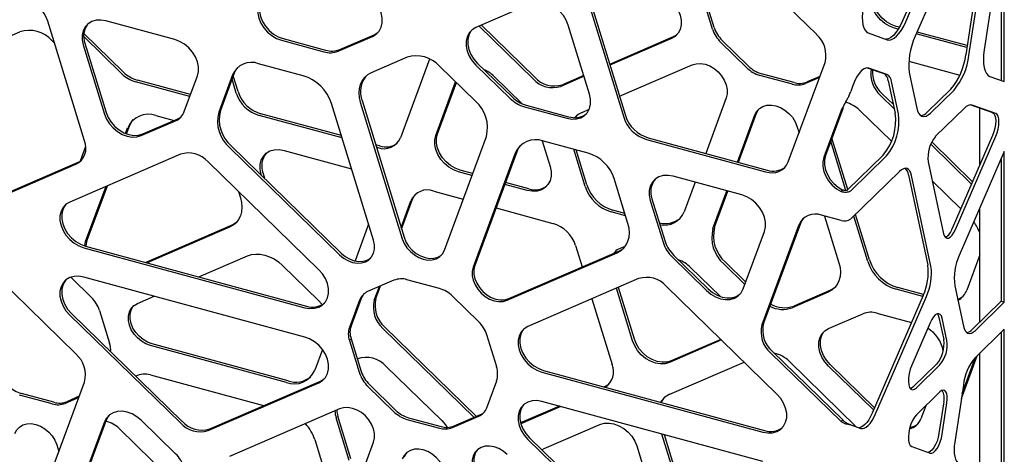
# Model space of a CAD drawing. Header units: millimetres. Extents: x 246 to 4346, y 1072 to 3942.
# Tile 22 of 25: x 3624 to 4033, y 2975 to 3156. Entities that reach past the tile are written whole.
import ezdxf

# ---------------------------------------------------------------- set-up
doc = ezdxf.new("R2010")
doc.units = ezdxf.units.MM
doc.header["$LTSCALE"] = 15

msp = doc.modelspace()

# ---------------------------------------------------------------- linework, layer by layer
for p, q in [((4014.79, 3211.2), (3990.68, 3155.5)), ((3992.01, 3155.14), (4016.12, 3210.84)), ((4020.02, 3204.78), (3995.91, 3149.08)), ((4026.14, 3202.47), (4016.94, 3141.43)), ((4018.26, 3141.07), (4027.47, 3202.11)), ((4032.94, 3198.9), (4024.58, 3143.46)), ((4032.94, 3130.22), (4032.94, 3198.9)), ((4031.62, 3190.11), (4031.62, 3130.7)), ((3954.87, 3149.89), (3914.96, 3188.84)), ((3860.34, 3165.61), (3875.55, 3116.1)), ((3912.45, 3152.72), (3908.33, 3166.13)), ((3836.59, 3162.68), (3813.47, 3152.68)), ((3859.64, 3164.92), (3874.85, 3115.42)), ((3911.75, 3152.04), (3907.63, 3165.44)), ((3650.9, 3105.62), (3635.6, 3155.41)), ((3688.34, 3147.72), (3659.77, 3155.49)), ((3837.18, 3131.37), (3814.77, 3153.24)), ((3837.88, 3132.05), (3815.74, 3153.66)), ((3860.68, 3124.99), (3851.85, 3153.72)), ((3608.98, 3144.45), (3623.96, 3150.92)), ((3667, 3134.24), (3650.6, 3150.24)), ((3756.88, 3143.54), (3771.17, 3149.72)), ((3976.43, 3150.48), (3984.34, 3147.64)), ((3988.91, 3152.09), (3987.37, 3152.51)), ((3989.36, 3152.84), (3988.07, 3153.2)), ((4017.38, 3144.36), (3996.34, 3150.07)), ((4017.5, 3145.2), (3996.68, 3150.85)), ((3637.36, 3147.28), (3638.42, 3146.25)), ((3650.33, 3145.47), (3659.16, 3116.74)), ((3666.3, 3133.55), (3650.55, 3148.92)), ((3651.03, 3146.15), (3659.86, 3117.42)), ((3732.69, 3147.41), (3750.35, 3142.61)), ((3733.39, 3148.09), (3751.05, 3143.29)), ((3756.18, 3142.86), (3770.47, 3149.04)), ((3895.35, 3148.8), (3869, 3137.41)), ((3894.65, 3148.12), (3869.11, 3137.08)), ((3926, 3136.01), (3915.1, 3146.65)), ((3926.7, 3136.7), (3915.8, 3147.34)), ((3741.71, 3132.65), (3723.19, 3137.68)), ((3784.92, 3140.34), (3769.94, 3133.87)), ((3794.23, 3139.63), (3782.15, 3106.88)), ((3813.47, 3137.13), (3827.76, 3123.19)), ((3814.17, 3137.81), (3828.46, 3123.87)), ((3873.08, 3124.15), (3903.29, 3137.21)), ((3943.23, 3096.83), (3958.47, 3138.16)), ((3993.3, 3138.7), (4014.49, 3132.94)), ((3712.35, 3133), (3706.63, 3117.48)), ((3713.05, 3133.68), (3707.33, 3118.16)), ((3813.3, 3122.08), (3798.32, 3136.7)), ((3858.29, 3132.78), (3849.38, 3128.93)), ((3944.9, 3129.18), (3931.42, 3132.84)), ((3945.6, 3129.86), (3932.12, 3133.52)), ((3976.03, 3135.99), (3982.86, 3133.55)), ((3984.18, 3133.19), (3976.65, 3135.89)), ((3993.54, 3133.36), (3996.56, 3119.23)), ((3694.61, 3124.02), (3672.13, 3130.13)), ((3694.91, 3124.82), (3672.83, 3130.82)), ((3692.31, 3117.78), (3697.77, 3132.58)), ((3713.95, 3125.41), (3712.16, 3131.24)), ((3714.65, 3126.09), (3712.65, 3132.59)), ((3796.81, 3107.89), (3805.02, 3130.16)), ((3797.51, 3108.57), (3805.35, 3129.84)), ((3820.9, 3132.48), (3832.63, 3121.04)), ((3858.39, 3132.44), (3848.68, 3128.24)), ((3956.17, 3131.94), (3950.32, 3129.41)), ((3956.34, 3132.39), (3951.02, 3130.09)), ((3984.76, 3130.6), (3987.64, 3117.13)), ((3988.96, 3116.77), (3986.09, 3130.24)), ((4026.95, 3132.37), (4032.94, 3130.22)), ((3986.88, 3120.66), (3982.24, 3125.19)), ((4010.73, 3127.08), (4000.95, 3117.54)), ((4002.28, 3117.18), (4012.05, 3126.72)), ((3770.93, 3064.37), (3753.48, 3121.17)), ((3765.45, 3121.68), (3782.9, 3064.89)), ((3766.15, 3122.37), (3783.6, 3065.57)), ((3917.4, 3123.44), (3908.9, 3100.39)), ((3987.25, 3118.93), (3981.54, 3124.51)), ((4018.97, 3120.6), (4028.08, 3117.34)), ((4029.41, 3116.98), (4019.59, 3120.5)), ((3757.59, 3107.78), (3724.08, 3116.89)), ((3833.59, 3119.77), (3851.25, 3114.97)), ((3834.29, 3120.45), (3851.95, 3115.65)), ((3857.6, 3117.46), (3860.56, 3118.74)), ((3922.14, 3096.8), (3929.37, 3116.41)), ((3922.54, 3096.69), (3930.07, 3117.1)), ((3965.13, 3118.23), (3957.95, 3098.77)), ((3965.83, 3118.92), (3958.65, 3099.46)), ((3965.13, 3118.23), (3965.83, 3118.92)), ((3965.83, 3118.92), (3966.09, 3119.87)), ((3972.91, 3118.29), (3986.1, 3105.42)), ((4016.51, 3119.33), (4004.37, 3107.49)), ((4022.8, 3095.67), (4022.8, 3119.23)), ((3674.42, 3107.78), (3688.71, 3113.96)), ((3675.12, 3108.46), (3689.41, 3114.64)), ((3680.57, 3116.1), (3688.07, 3114.06)), ((3757.88, 3106.83), (3723.38, 3116.21)), ((3854.8, 3115.28), (3855.46, 3116.12)), ((3667.94, 3108.67), (3668.81, 3111.01)), ((3668.34, 3108.52), (3669.51, 3111.69)), ((3946.82, 3111.67), (3947.67, 3108.9)), ((3800.35, 3060.14), (3817.8, 3107.45)), ((3840.97, 3105.66), (3844.24, 3095)), ((3860.05, 3100.49), (3841.53, 3105.52)), ((3884.29, 3106.21), (3933.79, 3092.76)), ((3884.99, 3106.89), (3934.49, 3093.44)), ((3967.16, 3084.94), (3960.86, 3105.44)), ((3967.95, 3085.33), (3961.36, 3106.79)), ((4019.32, 3087.64), (4002.36, 3104.19)), ((4019.74, 3088.6), (4002.78, 3105.15)), ((4028.08, 3107.87), (4011.32, 3069.15)), ((4012.65, 3068.79), (4029.41, 3107.51)), ((3651.36, 3103.19), (3649.14, 3097.17)), ((3711.13, 3102.85), (3756.81, 3058.27)), ((3711.83, 3103.54), (3757.51, 3058.95)), ((3733.76, 3101.64), (3761.82, 3094.02)), ((3773.41, 3103.48), (3771.82, 3103.91)), ((3772.71, 3102.8), (3772.11, 3102.96)), ((3829.77, 3100.43), (3812.32, 3053.12)), ((3830.47, 3101.11), (3813.02, 3053.8)), ((3858.83, 3086.65), (3854.08, 3102.11)), ((3859.53, 3087.33), (3855.07, 3101.84)), ((4032.94, 3101.17), (4014.25, 3057.99)), ((4032.94, 3038.57), (4032.94, 3101.17)), ((3608.17, 3079.32), (3648, 3096.54)), ((3690.71, 3100.04), (3644.73, 3080.17)), ((3748.18, 3052.05), (3702.21, 3096.92)), ((3982.66, 3099.69), (3967.86, 3085.24)), ((3969.19, 3084.88), (3983.99, 3099.33)), ((4001.34, 3096.87), (4007.74, 3066.93)), ((4031.62, 3098.11), (4031.62, 3038.93)), ((3607.47, 3078.64), (3647.3, 3095.85)), ((3725.75, 3089.94), (3725.03, 3092.31)), ((3811.81, 3091.23), (3806.24, 3092.74)), ((3812.1, 3092.02), (3806.94, 3093.42)), ((3989.46, 3092.93), (3969.19, 3073.14)), ((3724.45, 3091.21), (3724.33, 3091.62)), ((3835.51, 3085.66), (3825.75, 3088.31)), ((3876.61, 3071.28), (3870.89, 3089.91)), ((3923.91, 3083.13), (3895.34, 3090.89)), ((3904.48, 3088.41), (3899.95, 3076.13)), ((3993.12, 3091.51), (4001.16, 3053.89)), ((4002.49, 3053.53), (3994.44, 3091.15)), ((4003.05, 3088.87), (4014.87, 3077.34)), ((3651.36, 3063.7), (3659.84, 3086.7)), ((3652.06, 3064.38), (3660.37, 3086.93)), ((3714.81, 3084.62), (3715.65, 3081.86)), ((3795.93, 3084.75), (3808.19, 3081.41)), ((3834.81, 3084.98), (3825.45, 3087.52)), ((3911.92, 3069.1), (3917.72, 3084.81)), ((3912.62, 3069.79), (3918.12, 3084.7)), ((3965.83, 3085.17), (3965.13, 3084.49)), ((3782.38, 3069.52), (3786.49, 3080.67)), ((3782.59, 3068.86), (3787.19, 3081.35)), ((3885.9, 3080.87), (3891.36, 3063.11)), ((3886.6, 3081.56), (3892.06, 3063.8)), ((3821.83, 3077.71), (3845.43, 3071.29)), ((3875.64, 3074.45), (3869.67, 3076.07)), ((3875.35, 3075.4), (3870.37, 3076.76)), ((4022.8, 3030.33), (4022.8, 3077.73)), ((3965.13, 3072.5), (3957.01, 3074.71)), ((3958.29, 3074.36), (3964.27, 3054.88)), ((3976.24, 3055.39), (3970.42, 3074.35)), ((3976.94, 3056.08), (3971.12, 3075.03)), ((3711.86, 3070.36), (3676.42, 3055.04)), ((3711.16, 3069.68), (3676.96, 3054.89)), ((3768.9, 3070.97), (3763.27, 3055.7)), ((3924.51, 3044.05), (3933.34, 3067.98)), ((3947.57, 3070.63), (3932.27, 3029.15)), ((3948.27, 3071.31), (3932.97, 3029.83)), ((3650.56, 3061.19), (3742.35, 3036.25)), ((3651.26, 3061.88), (3743.05, 3036.93)), ((3827.13, 3040.03), (3872.82, 3059.78)), ((3854.87, 3062.09), (3857.6, 3053.2)), ((3647.3, 3017.05), (3607.47, 3055.91)), ((3698.37, 3049.07), (3718.56, 3057.8)), ((3826.43, 3039.35), (3872.12, 3059.1)), ((3894.96, 3057.33), (3909.25, 3043.39)), ((3895.66, 3058.01), (3909.95, 3044.07)), ((3925.57, 3046.91), (3917.12, 3055.16)), ((4022.8, 3058.29), (4017.37, 3043.56)), ((3733.1, 3053.85), (3748.08, 3039.22)), ((3902.66, 3052.96), (3915.04, 3040.88)), ((3925.2, 3045.91), (3916.42, 3054.48)), ((3645.14, 3048.9), (3653.75, 3040.5)), ((3742.35, 3024.05), (3650.56, 3048.99)), ((3779.4, 3047.66), (3768.5, 3042.94)), ((3798.3, 3044.23), (3784.82, 3047.89)), ((3881.04, 3048.32), (3835.06, 3028.44)), ((3771.25, 3039.34), (3773.35, 3045.04)), ((3771.95, 3040.02), (3773.89, 3045.27)), ((3878.57, 3022.43), (3871.83, 3044.34)), ((3879.27, 3023.11), (3872.64, 3044.68)), ((3938.51, 3000.32), (3892.54, 3045.19)), ((3960.48, 3043.38), (3945.5, 3036.9)), ((3999.09, 3040.9), (3988.01, 3043.91)), ((3999.43, 3041.68), (3988.71, 3044.59)), ((4012.35, 3045.39), (4015.94, 3028.62)), ((3672.87, 3038.04), (3679.81, 3041.04)), ((3765.15, 3039.39), (3760.97, 3028.05)), ((3765.85, 3040.07), (3761.67, 3028.73)), ((3814.62, 3030.41), (3803.72, 3041.05)), ((3861.67, 3039.94), (3870.08, 3012.58)), ((3959.78, 3042.69), (3944.8, 3036.22)), ((3999.26, 3041.29), (3978.12, 2992.46)), ((3979.45, 2992.09), (4000.59, 3040.93)), ((4031.62, 3038.93), (4019.59, 3027.19)), ((4031.62, 3038.93), (4032.94, 3038.57)), ((3657.1, 3035.11), (3661.28, 3021.51)), ((4020.92, 3026.83), (4032.94, 3038.57)), ((3644.73, 3033.19), (3690.71, 2988.32)), ((3645.43, 3033.87), (3691.41, 2989)), ((3959.95, 3027.55), (3974.23, 3033.73)), ((3980.06, 3033.98), (3994.41, 3030.08)), ((4005.79, 3032.23), (4007.77, 3022.97)), ((4009.1, 3022.61), (4007.12, 3031.87)), ((3761.67, 3028.73), (3760.97, 3028.05)), ((3812.71, 2990.66), (3774.85, 3027.61)), ((3813.68, 2991.08), (3775.55, 3028.3)), ((4002.13, 3029.98), (3994.48, 3012.31)), ((4032.94, 3027.32), (4020.92, 3015.58)), ((4032.94, 2964.72), (4032.94, 3027.32)), ((3761.67, 3023.32), (3760.97, 3022.63)), ((3760.97, 3022.63), (3765.15, 3009.02)), ((3761.67, 3023.32), (3765.85, 3009.71)), ((3822.09, 3011.62), (3817.97, 3025.03)), ((3915.46, 3022.82), (3893.83, 3013.47)), ((3915.19, 3023.09), (3894.53, 3014.16)), ((4031.62, 3026.02), (4031.62, 2965.19)), ((3734.73, 3005.15), (3678.26, 3020.5)), ((3735.43, 3005.83), (3678.96, 3021.18)), ((3749.69, 3018.9), (3746.5, 3010.24)), ((3935.88, 3017.43), (3965.13, 2988.87)), ((3936.58, 3018.11), (3965.83, 2989.56)), ((4015.11, 2998.56), (4021.64, 3016.29)), ((4015.42, 3000.62), (4020.94, 3015.61)), ((4022.8, 2968.35), (4022.8, 3017.42)), ((3776.13, 3011.85), (3799.24, 2989.29)), ((3841.59, 3010.15), (3933.38, 2985.2)), ((3894, 3000.24), (3924.9, 3013.61)), ((3943.65, 3013.9), (3971.47, 2986.75)), ((3978.67, 2993.72), (3959.95, 3012)), ((3979.09, 2994.68), (3960.65, 3012.68)), ((4004.88, 3012.84), (3995.15, 3003.34)), ((3996.48, 3002.98), (4006.21, 3012.48)), ((3678.26, 3008.3), (3725.23, 2995.53)), ((3840.89, 3009.46), (3932.68, 2984.52)), ((3635.6, 2963.85), (3650.9, 3005.32)), ((3702.21, 2985.2), (3748.18, 3005.07)), ((3702.91, 2985.88), (3748.88, 3005.76)), ((3768.5, 3003.64), (3779.4, 2993.01)), ((3769.2, 3004.32), (3780.1, 2993.69)), ((3817.97, 2994.67), (3822.09, 3005.84)), ((3867.18, 3003.49), (3866.75, 3003.31)), ((4015.94, 3004.08), (4012.35, 2980.31)), ((3637.43, 2996.25), (3623.95, 2999.91)), ((3638.13, 2996.93), (3624.65, 3000.59)), ((3648.55, 2998.94), (3642.85, 2996.48)), ((3648.72, 2999.4), (3643.55, 2997.17)), ((4006.21, 3001.22), (3996.48, 2991.73)), ((3756.81, 2994.17), (3711.13, 2974.41)), ((3848.19, 2995.28), (3832.05, 2988.31)), ((3848.73, 2995.14), (3832.15, 2987.97)), ((3932.68, 2972.32), (3840.89, 2997.26)), ((4000.3, 2995.46), (3998.32, 2990.1)), ((4007.77, 2997.1), (4005.79, 2983.97)), ((4007.12, 2983.6), (4009.1, 2996.74)), ((3760.87, 2972.7), (3755.41, 2990.46)), ((3761.57, 2973.38), (3756.11, 2991.14)), ((3784.82, 2989.82), (3798.3, 2986.16)), ((3785.52, 2990.51), (3799, 2986.84)), ((3803.72, 2986.39), (3814.62, 2991.11)), ((3804.42, 2987.08), (3815.32, 2991.79)), ((3659.16, 2988.78), (3650.33, 2964.84)), ((3659.86, 2989.46), (3651.03, 2965.52)), ((3665.47, 2985.82), (3696.74, 2955.31)), ((3688.71, 2975.49), (3674.42, 2989.43)), ((3841.88, 2977.71), (3864.99, 2987.7)), ((3965.83, 2989.56), (3965.13, 2988.87)), ((3969.19, 2987.56), (3968.43, 2987.77)), ((3969.19, 2987.56), (3973.3, 2986.09)), ((3746.5, 2981.47), (3752.22, 2962.84)), ((3835.06, 2981.46), (3881.04, 2936.59)), ((3835.76, 2982.14), (3881.74, 2937.28)), ((3895.26, 2969.02), (3890.75, 2983.72)), ((3895.96, 2969.71), (3891.74, 2983.45)), ((3639.39, 2979.2), (3640.24, 2976.42)), ((3753.48, 2933.08), (3770.93, 2980.39)), ((3840.86, 2977.17), (3841.88, 2977.71)), ((3880.25, 2978.75), (3885.71, 2960.99)), ((3994.48, 2978.5), (4002.13, 2975.76))]:
    msp.add_line(p, q)
at = {"flags": 128}
for points in [[(3987.37, 3152.51), (3985.31, 3153.28), (3983.34, 3154.44), (3981.54, 3155.93), (3980, 3157.7), (3978.78, 3159.65), (3977.94, 3161.72), (3977.51, 3163.8), (3977.51, 3165.81), (3977.94, 3167.66), (3978.78, 3169.27), (3980, 3170.56), (3981.54, 3171.49)], [(3988.07, 3153.2), (3986.01, 3153.97), (3984.04, 3155.12), (3982.24, 3156.62), (3980.7, 3158.38), (3979.48, 3160.34), (3978.64, 3162.4), (3978.21, 3164.48), (3978.21, 3166.49), (3978.64, 3168.34), (3979.48, 3169.95), (3979.9, 3170.48)], [(3888.82, 3167.1), (3890.89, 3166.32), (3892.86, 3165.17), (3894.65, 3163.67), (3896.2, 3161.91), (3897.41, 3159.95), (3898.26, 3157.89), (3898.69, 3155.81), (3898.69, 3153.8), (3898.26, 3151.95), (3897.41, 3150.34), (3896.2, 3149.05), (3894.65, 3148.12)], [(3723.26, 3162.55), (3722.83, 3160.71), (3722.83, 3158.7), (3723.26, 3156.61), (3724.1, 3154.55), (3725.32, 3152.59), (3726.86, 3150.83), (3728.66, 3149.34), (3730.63, 3148.18), (3732.69, 3147.41)], [(3723.96, 3163.24), (3723.53, 3161.39), (3723.53, 3159.38), (3723.96, 3157.3), (3724.8, 3155.23), (3726.02, 3153.27), (3727.56, 3151.51), (3729.36, 3150.02), (3731.33, 3148.86), (3733.39, 3148.09)], [(3770.47, 3149.04), (3772.01, 3149.96), (3773.23, 3151.26), (3774.07, 3152.86), (3774.5, 3154.71), (3774.5, 3156.72), (3774.07, 3158.8), (3773.23, 3160.87), (3772.01, 3162.83), (3770.47, 3164.59)], [(3851.85, 3153.72), (3851.01, 3155.79), (3849.79, 3157.75), (3848.25, 3159.51), (3846.45, 3161), (3844.48, 3162.16), (3842.42, 3162.93), (3840.35, 3163.28), (3838.38, 3163.19), (3836.59, 3162.68)], [(3974.24, 3160.69), (3974.02, 3158.79), (3973.95, 3156.99), (3974.02, 3155.34), (3974.24, 3153.87), (3974.61, 3152.62), (3975.1, 3151.62), (3975.71, 3150.9), (3976.43, 3150.48)], [(3659.77, 3155.49), (3657.7, 3155.84), (3655.73, 3155.75), (3653.94, 3155.24), (3652.39, 3154.31), (3651.18, 3153.02), (3650.33, 3151.41), (3649.9, 3149.56), (3649.9, 3147.55), (3650.33, 3145.47)], [(3990.68, 3155.5), (3989.81, 3153.66), (3988.86, 3152.02), (3987.87, 3150.6), (3986.85, 3149.46), (3985.82, 3148.61), (3984.83, 3148.08), (3983.88, 3147.87), (3983.69, 3147.87)], [(3984.34, 3147.64), (3985.21, 3147.51), (3986.15, 3147.72), (3987.15, 3148.25), (3988.17, 3149.1), (3989.19, 3150.24), (3990.19, 3151.66), (3991.14, 3153.3), (3992.01, 3155.14)], [(3771.17, 3149.72), (3772.71, 3150.65), (3772.81, 3150.73)], [(3813.47, 3152.68), (3811.93, 3151.76), (3810.71, 3150.46), (3809.87, 3148.86), (3809.44, 3147.01), (3809.44, 3145), (3809.87, 3142.92), (3810.71, 3140.85), (3811.93, 3138.89), (3813.47, 3137.13)], [(3811.83, 3151.68), (3811.41, 3151.15), (3810.57, 3149.54), (3810.14, 3147.69), (3810.14, 3145.68), (3810.57, 3143.6), (3811.41, 3141.53), (3812.63, 3139.58), (3814.17, 3137.81)], [(3897, 3149.81), (3896.9, 3149.73), (3895.35, 3148.8)], [(3697.77, 3132.58), (3698.2, 3134.43), (3698.2, 3136.44), (3697.77, 3138.52), (3696.93, 3140.58), (3695.71, 3142.54), (3694.17, 3144.3), (3692.37, 3145.8), (3690.4, 3146.95), (3688.34, 3147.72)], [(4024.58, 3143.46), (4024.34, 3141.4), (4024.26, 3139.45), (4024.34, 3137.65), (4024.58, 3136.05), (4024.97, 3134.7), (4025.51, 3133.61), (4026.17, 3132.83), (4026.95, 3132.37)], [(3903.29, 3137.21), (3904.95, 3137.69), (3906.77, 3137.77), (3908.68, 3137.45), (3910.59, 3136.73), (3912.41, 3135.66), (3914.07, 3134.28), (3915.5, 3132.65), (3916.62, 3130.84), (3917.4, 3128.93), (3917.8, 3127.01), (3917.8, 3125.15), (3917.4, 3123.44)], [(3714.55, 3136.19), (3713.74, 3135.09), (3713.05, 3133.68)], [(3769.94, 3133.87), (3768.47, 3133.05), (3767.2, 3131.96), (3766.19, 3130.63), (3765.45, 3129.09), (3764.99, 3127.39), (3764.84, 3125.55), (3764.99, 3123.63), (3765.45, 3121.68)], [(3976.65, 3135.89), (3975.73, 3135.97), (3974.73, 3135.61), (3973.68, 3134.82), (3972.62, 3133.64), (3971.61, 3132.1), (3970.67, 3130.28), (3969.85, 3128.25), (3969.19, 3126.09)], [(3851.25, 3114.97), (3853.31, 3114.62), (3855.28, 3114.7), (3857.07, 3115.22), (3858.62, 3116.15), (3859.83, 3117.44), (3860.68, 3119.05), (3861.11, 3120.9), (3861.11, 3122.91), (3860.68, 3124.99)], [(3929.37, 3116.41), (3930.15, 3117.9), (3931.28, 3119.1), (3932.71, 3119.95), (3934.37, 3120.43), (3936.19, 3120.51), (3938.1, 3120.19), (3940, 3119.47), (3941.83, 3118.4), (3943.49, 3117.02), (3944.91, 3115.39), (3946.04, 3113.58), (3946.82, 3111.67)], [(3659.16, 3116.74), (3660.01, 3114.67), (3661.22, 3112.71), (3662.76, 3110.95), (3664.56, 3109.46), (3666.53, 3108.3), (3668.59, 3107.53), (3670.66, 3107.18), (3672.63, 3107.26), (3674.42, 3107.78)], [(3659.86, 3117.42), (3660.71, 3115.35), (3661.92, 3113.4), (3663.46, 3111.63), (3665.26, 3110.14), (3667.23, 3108.98), (3669.29, 3108.21), (3671.36, 3107.86), (3673.33, 3107.95), (3675.12, 3108.46)], [(3930.07, 3117.1), (3930.85, 3118.58), (3931.22, 3119.05)], [(3996.56, 3119.23), (3996.92, 3117.98), (3997.42, 3116.99), (3998.03, 3116.27), (3998.75, 3115.84), (3999.55, 3115.72), (4000.42, 3115.91), (4001.34, 3116.4), (4002.28, 3117.18)], [(4028.08, 3117.34), (4028.63, 3116.94), (4029.04, 3116.21), (4029.3, 3115.17), (4029.39, 3113.89), (4029.3, 3112.44), (4029.04, 3110.89), (4028.63, 3109.34), (4028.08, 3107.87)], [(4029.41, 3107.51), (4029.96, 3108.98), (4030.37, 3110.53), (4030.63, 3112.08), (4030.72, 3113.53), (4030.63, 3114.81), (4030.37, 3115.84), (4029.96, 3116.58), (4029.41, 3116.98)], [(3669.51, 3111.69), (3670.25, 3113.23), (3671.16, 3114.45)], [(3806.94, 3093.42), (3804.88, 3094.19), (3802.91, 3095.35), (3801.11, 3096.84), (3799.57, 3098.61), (3798.35, 3100.57), (3797.51, 3102.63), (3797.08, 3104.71), (3797.08, 3106.72), (3797.51, 3108.57)], [(3806.24, 3092.74), (3804.18, 3093.51), (3802.21, 3094.67), (3800.41, 3096.16), (3798.87, 3097.92), (3797.65, 3099.88), (3796.81, 3101.95), (3796.38, 3104.03), (3796.38, 3106.04), (3796.81, 3107.89)], [(3724.33, 3091.62), (3723.9, 3093.71), (3723.9, 3095.72), (3724.33, 3097.56), (3725.17, 3099.17), (3726.39, 3100.47), (3727.93, 3101.39), (3729.73, 3101.91), (3731.7, 3101.99), (3733.76, 3101.64)], [(3832.12, 3103.87), (3831.21, 3102.65), (3830.47, 3101.11)], [(3648, 3096.54), (3649.18, 3097.2), (3649.64, 3097.55)], [(3957.95, 3098.77), (3957.53, 3096.95), (3957.52, 3094.96), (3957.93, 3092.91), (3958.75, 3090.86), (3959.94, 3088.92), (3961.44, 3087.16), (3963.2, 3085.66), (3965.13, 3084.49)], [(3958.65, 3099.46), (3958.23, 3097.63), (3958.22, 3095.65), (3958.63, 3093.59), (3959.45, 3091.55), (3960.64, 3089.6), (3962.14, 3087.85), (3963.9, 3086.35), (3965.83, 3085.17)], [(3844.24, 3095), (3844.68, 3092.91), (3844.68, 3090.9), (3844.24, 3089.05), (3843.4, 3087.45), (3842.18, 3086.15), (3840.64, 3085.23), (3838.85, 3084.71), (3836.87, 3084.63), (3834.81, 3084.98)], [(3994.44, 3091.15), (3994.13, 3092.24), (3993.7, 3093.1), (3993.17, 3093.73), (3992.54, 3094.1), (3991.84, 3094.21), (3991.08, 3094.04), (3990.28, 3093.62), (3989.46, 3092.93)], [(3895.34, 3090.89), (3893.28, 3091.24), (3891.3, 3091.16), (3889.51, 3090.64), (3887.97, 3089.72), (3886.75, 3088.42), (3885.9, 3086.81), (3885.47, 3084.97), (3885.47, 3082.96), (3885.9, 3080.87)], [(3644.73, 3080.17), (3643.19, 3079.24), (3641.97, 3077.95), (3641.13, 3076.34), (3640.7, 3074.49), (3640.7, 3072.48), (3641.13, 3070.4), (3641.97, 3068.33), (3643.19, 3066.38), (3644.73, 3064.61), (3646.53, 3063.12), (3648.5, 3061.96), (3650.56, 3061.19)], [(3715.65, 3081.86), (3716.11, 3079.91), (3716.26, 3077.99), (3716.11, 3076.16), (3715.65, 3074.45), (3714.91, 3072.92), (3713.9, 3071.59), (3712.64, 3070.5), (3711.16, 3069.68)], [(3787.19, 3081.35), (3787.79, 3082.58), (3788.46, 3083.49)], [(3933.34, 3067.98), (3933.77, 3069.83), (3933.77, 3071.84), (3933.34, 3073.92), (3932.5, 3075.99), (3931.28, 3077.94), (3929.74, 3079.71), (3927.94, 3081.2), (3925.97, 3082.36), (3923.91, 3083.13)], [(3643.09, 3079.16), (3642.67, 3078.63), (3641.83, 3077.02), (3641.4, 3075.17), (3641.4, 3073.16), (3641.83, 3071.08), (3642.67, 3069.02), (3643.89, 3067.06), (3645.43, 3065.3), (3647.23, 3063.8), (3649.2, 3062.65), (3651.26, 3061.88)], [(3714, 3071.7), (3713.34, 3071.18), (3711.86, 3070.36)], [(3949.54, 3073.45), (3948.87, 3072.54), (3948.27, 3071.31)], [(3872.12, 3059.1), (3873.59, 3059.92), (3874.85, 3061.01), (3875.87, 3062.34), (3876.61, 3063.87), (3877.07, 3065.58), (3877.22, 3067.41), (3877.07, 3069.33), (3876.61, 3071.28)], [(4007.74, 3066.93), (4008.06, 3065.99), (4008.52, 3065.36), (4009.11, 3065.09), (4009.79, 3065.17), (4010.52, 3065.62), (4011.27, 3066.41), (4011.99, 3067.48), (4012.65, 3068.79)], [(3650.96, 3061.96), (3650.96, 3061.99), (3651.36, 3063.7)], [(3651.61, 3061.78), (3651.66, 3062.67), (3652.06, 3064.38)], [(3756.81, 3058.27), (3758.47, 3056.89), (3760.3, 3055.82), (3762.2, 3055.1), (3764.11, 3054.78), (3765.93, 3054.86), (3767.6, 3055.34), (3769.02, 3056.19), (3770.15, 3057.39), (3770.93, 3058.88), (3771.33, 3060.59), (3771.33, 3062.44), (3770.93, 3064.37)], [(3782.9, 3064.89), (3783.68, 3062.98), (3784.81, 3061.17), (3786.23, 3059.54), (3787.89, 3058.16), (3789.71, 3057.09), (3791.62, 3056.37), (3793.53, 3056.05), (3795.35, 3056.13), (3797.01, 3056.61), (3798.44, 3057.46), (3799.57, 3058.66), (3800.35, 3060.14)], [(3783.6, 3065.57), (3784.38, 3063.66), (3785.51, 3061.85), (3786.93, 3060.22), (3788.59, 3058.84), (3790.41, 3057.77), (3792.32, 3057.06), (3794.23, 3056.73), (3796.05, 3056.81), (3797.71, 3057.29), (3799.14, 3058.14), (3799.2, 3058.2)], [(3871.03, 3059.01), (3871.28, 3059.39), (3871.7, 3059.92)], [(3872.82, 3059.78), (3874.29, 3060.6), (3874.96, 3061.12)], [(3718.56, 3057.8), (3720.21, 3058.33), (3722.01, 3058.56), (3723.89, 3058.49), (3725.83, 3058.11), (3727.76, 3057.44), (3729.65, 3056.49), (3731.45, 3055.28), (3733.1, 3053.85)], [(3757.51, 3058.95), (3759.17, 3057.57), (3761, 3056.5), (3762.9, 3055.79), (3764.81, 3055.46), (3766.63, 3055.54), (3768.3, 3056.02), (3769.72, 3056.88), (3769.78, 3056.93)], [(3742.35, 3036.25), (3744.41, 3035.9), (3746.38, 3035.98), (3748.18, 3036.5), (3749.72, 3037.42), (3750.94, 3038.72), (3751.78, 3040.32), (3752.21, 3042.17), (3752.21, 3044.18), (3751.78, 3046.27), (3750.94, 3048.33), (3749.72, 3050.29), (3748.18, 3052.05)], [(3812.32, 3053.12), (3811.92, 3051.41), (3811.92, 3049.55), (3812.32, 3047.63), (3813.1, 3045.72), (3814.22, 3043.91), (3815.65, 3042.28), (3817.31, 3040.9), (3819.13, 3039.83), (3821.04, 3039.11), (3822.95, 3038.79), (3824.77, 3038.87), (3826.43, 3039.35)], [(3813.02, 3053.8), (3812.62, 3052.1), (3812.62, 3050.24), (3813.02, 3048.31), (3813.8, 3046.4), (3814.92, 3044.59), (3816.35, 3042.96), (3818.01, 3041.58), (3819.83, 3040.51), (3821.74, 3039.8), (3823.65, 3039.47), (3825.47, 3039.55), (3827.13, 3040.03)], [(3964.27, 3054.88), (3964.73, 3052.92), (3964.88, 3051.01), (3964.73, 3049.17), (3964.27, 3047.47), (3963.53, 3045.93), (3962.51, 3044.6), (3961.25, 3043.51), (3959.78, 3042.69)], [(3650.56, 3048.99), (3648.5, 3049.34), (3646.53, 3049.26), (3644.73, 3048.74), (3643.19, 3047.82), (3641.97, 3046.52), (3641.13, 3044.91), (3640.7, 3043.07), (3640.7, 3041.06), (3641.13, 3038.97), (3641.97, 3036.91), (3643.19, 3034.95), (3644.73, 3033.19)], [(3643.09, 3047.73), (3642.67, 3047.2), (3641.83, 3045.6), (3641.4, 3043.75), (3641.4, 3041.74), (3641.83, 3039.66), (3642.67, 3037.59), (3643.89, 3035.63), (3645.43, 3033.87)], [(3909.25, 3043.39), (3911.04, 3041.89), (3913.02, 3040.74), (3915.08, 3039.97), (3917.14, 3039.62), (3919.11, 3039.7), (3920.91, 3040.22), (3922.45, 3041.14), (3923.67, 3042.44), (3924.51, 3044.05)], [(3909.95, 3044.07), (3911.74, 3042.58), (3913.72, 3041.42), (3915.78, 3040.65), (3917.84, 3040.3), (3919.81, 3040.38), (3921.61, 3040.9), (3923.15, 3041.83), (3923.25, 3041.91)], [(3962.62, 3044.71), (3961.95, 3044.2), (3960.48, 3043.38)], [(3748.08, 3039.22), (3749.44, 3037.73), (3749.59, 3037.54)], [(3678.26, 3020.5), (3676.36, 3021.21), (3674.53, 3022.28), (3672.87, 3023.66), (3671.45, 3025.29), (3670.32, 3027.1), (3669.54, 3029.01), (3669.14, 3030.94), (3669.14, 3032.8), (3669.54, 3034.51), (3670.32, 3035.99), (3671.45, 3037.19), (3672.87, 3038.04)], [(3678.96, 3021.18), (3677.06, 3021.89), (3675.23, 3022.96), (3673.57, 3024.34), (3672.15, 3025.97), (3671.02, 3027.78), (3670.24, 3029.69), (3669.84, 3031.62), (3669.84, 3033.48), (3670.24, 3035.19), (3671.02, 3036.67), (3671.38, 3037.14)], [(4007.12, 3031.87), (4006.8, 3032.83), (4006.33, 3033.47), (4005.73, 3033.75), (4005.04, 3033.66), (4004.29, 3033.21), (4003.53, 3032.41), (4002.79, 3031.31), (4002.13, 3029.98)], [(4005.14, 3033.7), (4005.47, 3033.19), (4005.79, 3032.23)], [(3835.06, 3028.44), (3833.52, 3027.51), (3832.3, 3026.22), (3831.46, 3024.61), (3831.03, 3022.76), (3831.03, 3020.75), (3831.46, 3018.67), (3832.3, 3016.6), (3833.52, 3014.65), (3835.06, 3012.88), (3836.86, 3011.39), (3838.83, 3010.23), (3840.89, 3009.46)], [(3833.42, 3027.43), (3833, 3026.9), (3832.16, 3025.29), (3831.73, 3023.45), (3831.73, 3021.44), (3832.16, 3019.35), (3833, 3017.29), (3834.22, 3015.33), (3835.76, 3013.57), (3837.56, 3012.07), (3839.53, 3010.92), (3841.59, 3010.15)], [(3959.95, 3012), (3958.41, 3013.76), (3957.19, 3015.72), (3956.34, 3017.78), (3955.91, 3019.87), (3955.91, 3021.88), (3956.34, 3023.73), (3957.19, 3025.33), (3958.41, 3026.63), (3959.95, 3027.55)], [(3960.65, 3012.68), (3959.11, 3014.45), (3957.89, 3016.4), (3957.04, 3018.47), (3956.61, 3020.55), (3956.61, 3022.56), (3957.04, 3024.41), (3957.89, 3026.02), (3958.31, 3026.54)], [(4015.94, 3028.62), (4016.25, 3027.53), (4016.68, 3026.66), (4017.21, 3026.04), (4017.84, 3025.67), (4018.54, 3025.56), (4019.3, 3025.72), (4020.1, 3026.15), (4020.92, 3026.83)], [(3748.18, 3005.07), (3749.72, 3006), (3750.94, 3007.29), (3751.78, 3008.9), (3752.21, 3010.75), (3752.21, 3012.76), (3751.78, 3014.84), (3750.94, 3016.91), (3749.72, 3018.86), (3748.18, 3020.63), (3746.38, 3022.12), (3744.41, 3023.28), (3742.35, 3024.05)], [(3893.83, 3013.47), (3892.03, 3012.96), (3890.06, 3012.87), (3888, 3013.22), (3885.94, 3013.99), (3883.96, 3015.15), (3882.17, 3016.64), (3880.63, 3018.41), (3879.41, 3020.36), (3878.57, 3022.43)], [(3894.53, 3014.16), (3892.73, 3013.64), (3890.76, 3013.56), (3888.7, 3013.91), (3886.64, 3014.68), (3884.66, 3015.83), (3882.87, 3017.33), (3881.33, 3019.09), (3880.11, 3021.05), (3879.27, 3023.11)], [(3994.48, 3012.31), (3993.86, 3010.64), (3993.41, 3008.87), (3993.14, 3007.13), (3993.09, 3005.52), (3993.25, 3004.14), (3993.61, 3003.08), (3994.15, 3002.4), (3994.84, 3002.16), (3995.63, 3002.35), (3996.48, 3002.98)], [(3748.88, 3005.76), (3750.42, 3006.68), (3750.52, 3006.76)], [(3868.82, 3004.5), (3868.36, 3004.15), (3867.18, 3003.49)], [(3995.15, 3003.34), (3994.31, 3002.71), (3993.96, 3002.58)], [(4009.1, 2996.74), (4009.24, 2998.16), (4009.21, 2999.44), (4009.02, 3000.52), (4008.67, 3001.32), (4008.18, 3001.81), (4007.59, 3001.96), (4006.92, 3001.76), (4006.21, 3001.22)], [(3890.47, 2996.86), (3890.9, 2997.65), (3891.83, 2998.89)], [(3932.68, 2984.52), (3934.74, 2984.17), (3936.72, 2984.25), (3938.51, 2984.77), (3940.05, 2985.7), (3941.27, 2986.99), (3942.11, 2988.6), (3942.55, 2990.45), (3942.55, 2992.45), (3942.11, 2994.54), (3941.27, 2996.6), (3940.05, 2998.56), (3938.51, 3000.32)], [(3770.93, 2980.39), (3771.33, 2982.1), (3771.33, 2983.96), (3770.93, 2985.88), (3770.15, 2987.79), (3769.02, 2989.6), (3767.6, 2991.23), (3765.93, 2992.62), (3764.11, 2993.69), (3762.2, 2994.4), (3760.3, 2994.72), (3758.47, 2994.64), (3756.81, 2994.17)], [(3840.89, 2997.26), (3838.83, 2997.62), (3836.86, 2997.53), (3835.06, 2997.01), (3833.52, 2996.09), (3832.3, 2994.79), (3831.46, 2993.19), (3831.03, 2991.34), (3831.03, 2989.33), (3831.46, 2987.25), (3832.3, 2985.18), (3833.52, 2983.22), (3835.06, 2981.46)], [(3833.42, 2996.01), (3833, 2995.48), (3832.16, 2993.87), (3831.73, 2992.02), (3831.73, 2990.01), (3832.16, 2987.93), (3833, 2985.86), (3834.22, 2983.91), (3835.76, 2982.14)], [(3674.42, 2989.43), (3672.63, 2990.93), (3670.66, 2992.08), (3668.59, 2992.85), (3666.53, 2993.2), (3664.56, 2993.12), (3662.76, 2992.6), (3661.22, 2991.68), (3660.01, 2990.38), (3659.16, 2988.78)], [(3661.12, 2991.6), (3660.71, 2991.07), (3659.86, 2989.46)], [(3978.12, 2992.46), (3977.42, 2990.98), (3976.67, 2989.67), (3975.87, 2988.53), (3975.05, 2987.62), (3974.23, 2986.94), (3973.43, 2986.51), (3972.67, 2986.35), (3972.59, 2986.34)], [(3973.3, 2986.09), (3974, 2985.98), (3974.76, 2986.15), (3975.56, 2986.58), (3976.37, 2987.26), (3977.19, 2988.17), (3977.99, 2989.31), (3978.75, 2990.62), (3979.45, 2992.09)], [(3996.48, 2991.73), (3995.63, 2990.71), (3994.84, 2989.36), (3994.15, 2987.77), (3993.61, 2986.03), (3993.25, 2984.27), (3993.09, 2982.58), (3993.14, 2981.07), (3993.41, 2979.84), (3993.86, 2978.96), (3994.48, 2978.5)], [(3621.94, 2983.95), (3622.72, 2985.43), (3623.85, 2986.63), (3625.27, 2987.48), (3626.93, 2987.96), (3628.76, 2988.04), (3630.66, 2987.72), (3632.57, 2987), (3634.39, 2985.93), (3636.05, 2984.55), (3637.48, 2982.92), (3638.61, 2981.11), (3639.39, 2979.2)], [(3799.24, 2989.29), (3800.79, 2987.53), (3801.48, 2986.5)], [(3864.99, 2987.7), (3866.79, 2988.22), (3868.76, 2988.3), (3870.82, 2987.95), (3872.88, 2987.18), (3874.85, 2986.03), (3876.65, 2984.53), (3878.19, 2982.77), (3879.41, 2980.81), (3880.25, 2978.75)], [(4005.79, 2983.97), (4005.47, 2982.38), (4005, 2980.82), (4004.4, 2979.37), (4003.71, 2978.11), (4002.96, 2977.11), (4002.2, 2976.42), (4001.47, 2976.08), (4001.29, 2976.06)], [(4002.13, 2975.76), (4002.79, 2975.72), (4003.53, 2976.06), (4004.29, 2976.75), (4005.04, 2977.75), (4005.73, 2979.01), (4006.33, 2980.46), (4006.8, 2982.02), (4007.12, 2983.6)], [(3800.35, 2968.62), (3799.57, 2970.53), (3798.44, 2972.34), (3797.01, 2973.98), (3795.35, 2975.36), (3793.53, 2976.43), (3791.62, 2977.14), (3789.71, 2977.46), (3787.89, 2977.38), (3786.23, 2976.91), (3784.81, 2976.05), (3783.68, 2974.85), (3782.9, 2973.37)], [(3826.43, 2975.24), (3824.77, 2976.62), (3822.95, 2977.69), (3821.04, 2978.41), (3819.13, 2978.73), (3817.31, 2978.65), (3815.65, 2978.17), (3814.22, 2977.32), (3813.1, 2976.12), (3812.32, 2974.64), (3811.92, 2972.93), (3811.92, 2971.07), (3812.32, 2969.14)], [(4012.35, 2980.31), (4012.16, 2978.65), (4012.1, 2977.08), (4012.16, 2975.64), (4012.35, 2974.36), (4012.67, 2973.28), (4013.1, 2972.41), (4013.63, 2971.78), (4014.25, 2971.41)], [(3784.74, 2976), (3784.38, 2975.54), (3783.6, 2974.05)]]:
    msp.add_lwpolyline(points, dxfattribs=at)
for centre, radius, start, end in [((3622.19, 3151.1), 14.09, 17.817, 73.5786), ((3658.83, 3149.07), 8.33, 141.7188, 200.5109), ((3627.85, 3138.76), 12.77, 41.8611, 107.7298), ((3924.07, 3155.97), 12.93, 197.7176, 226.1012), ((3924.77, 3156.66), 12.93, 197.7176, 226.1012), ((3947.29, 3141.14), 11.57, 345.0744, 49.0852), ((4021.88, 3137.12), 28.59, 155.2778, 187.5644), ((3752.91, 3151.08), 8.85, 253.2222, 291.717), ((3753.61, 3151.77), 8.85, 253.2222, 291.717), ((3788.81, 3128.18), 12.77, 41.8611, 107.7298), ((3989.97, 3144.58), 27.15, 319.8653, 353.3272), ((3991.3, 3144.22), 27.15, 319.8653, 353.3272), ((3720.21, 3129.71), 8.52, 69.4895, 157.2757), ((3675.86, 3143.18), 13.57, 225.1815, 254.0194), ((3676.56, 3143.87), 13.57, 225.1815, 254.0194), ((3811.11, 3122.56), 13.94, 45.3829, 66.211), ((3934.9, 3144.97), 12.62, 225.2057, 254.0203), ((3935.6, 3145.65), 12.62, 225.2057, 254.0203), ((3989.34, 3133.4), 11.83, 170.2518, 228.736), ((3990.28, 3134.23), 12.1, 175.3699, 228.3389), ((3981.05, 3130.3), 3.72, 4.6177, 60.9743), ((3982.38, 3129.94), 3.72, 4.6177, 60.9743), ((3736.74, 3115.79), 17.58, 17.817, 73.5786), ((3775.89, 3126), 10.4, 141.0577, 200.4392), ((3845.34, 3138.68), 10.96, 221.8611, 287.7298), ((3846.04, 3139.37), 10.96, 221.8611, 287.7298), ((3947.27, 3137.06), 8.23, 253.2212, 291.7299), ((3947.97, 3137.74), 8.23, 253.2212, 291.7299), ((3727.36, 3129.72), 14.09, 197.817, 253.5786), ((3728.06, 3130.41), 14.09, 197.817, 253.5786), ((3803.85, 3111.17), 14.44, 345.0744, 49.0852), ((3837.32, 3132.82), 13.57, 225.1815, 254.0194), ((3838.02, 3133.5), 13.57, 225.1815, 254.0194), ((3964.25, 3109.69), 12.2, 44.8145, 77.32), ((4018.99, 3117.43), 3.13, 79.0327, 142.5066), ((3677.34, 3107.44), 9.24, 69.4895, 157.2757), ((3686.11, 3120.01), 6.59, 293.2111, 340.2438), ((3720.58, 3113.76), 14.44, 165.0744, 229.0852), ((3721.28, 3114.45), 14.44, 165.0744, 229.0852), ((3854.52, 3123.18), 7.95, 251.1241, 308.008), ((3860.8, 3109.95), 8.16, 113.1034, 139.2346), ((3965.72, 3113.95), 22.14, 319.8964, 8.2473), ((3967, 3113.61), 22.19, 319.9511, 8.1926), ((3997.61, 3120.5), 4.46, 278.4586, 318.5519), ((3686.78, 3120.76), 6.66, 293.2518, 309.8664), ((3888.27, 3119.73), 14.09, 197.817, 253.5786), ((3888.97, 3120.41), 14.09, 197.817, 253.5786), ((3643.85, 3102.67), 7.64, 296.8013, 22.7049), ((3775.31, 3109.74), 7.41, 249.4895, 337.2757), ((3775.96, 3111.17), 8.1, 251.687, 307.4451), ((3838.29, 3096.86), 9.24, 69.4895, 157.2757), ((4014.83, 3098.76), 13.61, 140.1512, 187.9925), ((3694.04, 3089.6), 10.96, 41.8611, 107.7298), ((3732.68, 3095.25), 8.2, 141.209, 201.0206), ((3855.47, 3084.95), 16.19, 17.817, 73.5786), ((3936.39, 3099.7), 7.41, 249.4895, 337.2757), ((3937.04, 3101.13), 8.1, 251.687, 307.4451), ((3988.96, 3091.04), 4.18, 6.4173, 48.92), ((3894.4, 3084.47), 8.33, 141.7188, 200.5109), ((3793.33, 3077.81), 7.41, 69.4895, 157.2757), ((3838.06, 3093.32), 8.07, 251.5868, 307.5453), ((3874.25, 3091.6), 16.19, 197.817, 253.5786), ((3874.95, 3092.29), 16.19, 197.817, 253.5786), ((3967.11, 3086.04), 1.1, 296.6587, 313.4076), ((3967.68, 3086.48), 2.2, 296.6587, 313.4076), ((3891.64, 3079.49), 8.97, 259.1003, 337.9891), ((3892.13, 3081.13), 9.91, 255.6853, 308.4468), ((3954.41, 3067.76), 7.41, 69.4895, 157.2757), ((3966.51, 3076.91), 4.62, 252.696, 305.3989), ((4006.84, 3061.31), 17.05, 20.6973, 38.1712), ((3841.45, 3057.77), 14.09, 17.817, 73.5786), ((3925.87, 3065.39), 14.44, 165.0744, 229.0852), ((3926.57, 3066.07), 14.44, 165.0744, 229.0852), ((4005.75, 3070.63), 5.76, 297.123, 345.1305), ((3905.31, 3068.03), 13.91, 197.7311, 226.095), ((3876.15, 3054.6), 6.93, 97.4276, 141.9699), ((3904.61, 3067.35), 13.91, 197.7311, 226.095), ((3892.99, 3043.2), 13.74, 45.2736, 70.5421), ((3992.98, 3060.77), 17.58, 197.817, 253.5786), ((3993.68, 3061.46), 17.58, 197.817, 253.5786), ((4035.07, 3048.41), 22.92, 155.2778, 187.5644), ((3978.44, 3050.87), 22.92, 335.2778, 7.5644), ((3979.77, 3050.51), 22.92, 335.2778, 7.5644), ((3782.45, 3040.01), 8.23, 73.2228, 111.709), ((3884.38, 3037.88), 10.96, 41.8611, 107.7298), ((3770.91, 3037.32), 6.12, 113.1956, 160.2499), ((3794.82, 3032.1), 12.62, 45.2057, 74.0203), ((4010.25, 3046.12), 7.56, 296.6508, 340.2624), ((3644.78, 3031.18), 12.93, 17.7275, 46.1042), ((3771.75, 3037.92), 6.28, 139.1428, 160.0111), ((3782.43, 3036.36), 11.57, 165.0744, 229.0852), ((3783.13, 3037.04), 11.57, 165.0744, 229.0852), ((4010.86, 3046.95), 7.73, 290.4954, 310.3414), ((3745.62, 3044.45), 7.95, 251.1241, 308.008), ((3940.93, 3046.78), 11.25, 241.577, 290.1057), ((3941.62, 3047.56), 11.34, 239.734, 289.9962), ((3977.51, 3025.51), 8.85, 73.2222, 111.717), ((3767.96, 3025.34), 7.5, 158.8406, 201.1594), ((3768.66, 3026.02), 7.5, 158.8406, 201.1594), ((3805.65, 3021.09), 12.94, 17.7237, 46.1044), ((3943.46, 3026.17), 11.57, 165.0744, 229.0852), ((3944.16, 3026.85), 11.57, 165.0744, 229.0852), ((3993.94, 3015.88), 13.81, 10.0397, 58.6099), ((4016.63, 3029.83), 3.96, 280.3885, 318.3259), ((3994.91, 3021.16), 12.99, 320.1512, 7.9925), ((3996.24, 3020.8), 12.99, 320.1512, 7.9925), ((3653.53, 3018.67), 8.25, 354.9398, 20.0793), ((3639.72, 3008.3), 11.57, 345.0744, 49.0852), ((3767.9, 3004.53), 11.02, 41.6781, 109.3826), ((3934.71, 3004.98), 12.63, 44.921, 77.7428), ((4037.56, 3001.55), 21.77, 139.8653, 173.3272), ((3737.97, 3013.81), 9.24, 249.4895, 337.2757), ((3811.72, 3008.73), 10.76, 344.4019, 15.5981), ((3862.92, 3009.63), 7.74, 303.6657, 22.4294), ((3675.9, 3000.87), 7.79, 72.3797, 118.2632), ((3738.61, 3015.4), 10.08, 251.6497, 308.2277), ((3777.47, 3012.96), 12.93, 197.7215, 226.1011), ((3778.17, 3013.64), 12.93, 197.7215, 226.1011), ((3628.13, 3012.73), 12.62, 225.2057, 254.0203), ((3897.23, 2992.66), 8.24, 113.1009, 148.7322), ((4001.55, 2998.77), 6.44, 344.9428, 28.8723), ((3639.8, 3004.13), 8.23, 253.2212, 291.7299), ((3640.5, 3004.81), 8.23, 253.2212, 291.7299), ((3812.2, 2996.74), 6.12, 293.2018, 340.2654), ((3765.58, 2993.65), 10.66, 181.584, 197.3912), ((3766.39, 2994.35), 10.77, 183.6922, 197.3469), ((3788.3, 3001.96), 12.62, 225.173, 254.019), ((3789, 3002.64), 12.62, 225.173, 254.019), ((3812.87, 2997.48), 6.2, 293.2442, 309.5417), ((3992.06, 2992.38), 6.66, 283.1186, 340.0173), ((3656.78, 2977.18), 12.26, 44.8624, 76.137), ((3698.87, 2995.64), 10.96, 221.8611, 287.7298), ((3699.57, 2996.32), 10.96, 221.8611, 287.7298), ((3730.07, 2976.23), 17.25, 17.692, 43.2162), ((3800.67, 2994.04), 8.23, 253.2251, 291.6804), ((3801.37, 2994.73), 8.23, 253.2251, 291.6804), ((3935.96, 2992.73), 7.95, 251.1241, 308.008), ((3992.65, 2993.28), 6.91, 278.9593, 309.6842), ((3679.06, 2965.47), 13.91, 17.7311, 46.095), ((3820.24, 2972.52), 7.71, 142.0352, 200.4943)]:
    msp.add_arc(centre, radius, start, end)
for points, knots in [([(3967.83, 3123.13), (3968.05, 3123.55), (3968.55, 3124.49), (3968.96, 3125.52), (3969.19, 3126.09)], [0, 0, 0, 0, 0.4414293, 1, 1, 1, 1]), ([(3968.66, 3084.52), (3968.47, 3084.43), (3968.06, 3084.26), (3967.22, 3084.14), (3966.18, 3084.17), (3965.49, 3084.38), (3965.13, 3084.49)], [0, 0, 0, 0, 0.197132, 0.429451, 0.697068, 1, 1, 1, 1]), ([(3967.6, 3085.06), (3967.5, 3085.02), (3967.29, 3084.94), (3966.87, 3084.9), (3966.35, 3084.96), (3966.01, 3085.1), (3965.83, 3085.17)], [0, 0, 0, 0, 0.195347, 0.4266711, 0.6947431, 1, 1, 1, 1]), ([(3967.48, 2988.19), (3967.32, 2988.29), (3966.99, 2988.5), (3966.38, 2988.96), (3966.02, 2989.36), (3965.83, 2989.56)], [0, 0, 0, 0, 0.328455, 0.664228, 1, 1, 1, 1]), ([(3968.43, 2987.77), (3968.27, 2987.82), (3967.95, 2987.91), (3967.63, 2988.1), (3967.47, 2988.19)], [0, 0, 0, 0, 0.518605, 1, 1, 1, 1])]:
    msp.add_open_spline(points, degree=3, knots=knots)
for points in [[(3965.13, 3118.23), (3965.58, 3118.97), (3966.47, 3120.43), (3967.38, 3122.23), (3967.83, 3123.13)], [(3969.19, 2987.56), (3968.96, 2987.56), (3968.52, 2987.55), (3967.44, 2987.75), (3966.24, 2988.16), (3965.5, 2988.64), (3965.13, 2988.87)]]:
    msp.add_open_spline(points, degree=3)

doc.saveas('drawing.dxf')
